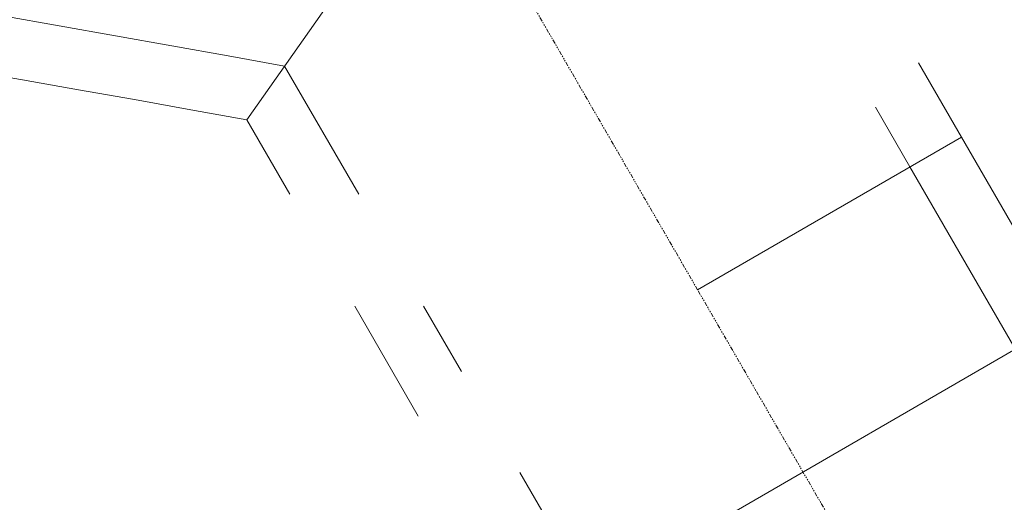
# Model space of a CAD drawing. Header units: metres. Extents: x -270273 to 328371, y -146885 to 591473.
# Tile 50 of 256: x -41846 to -40441, y -19562 to -18873. Entities that reach past the tile are written whole.
import ezdxf

# ---------------------------------------------------------------- set-up
doc = ezdxf.new("R2010")
doc.units = ezdxf.units.M
doc.linetypes.add('RI-AWZI_PROCESLEIDING', pattern=[18.45, 6, -1.8, 1.75, -1.8, 1.75, -1.8, 1.75, -1.8])
doc.layers.add('B-CO-BC-BETONVORM-G', color=50, linetype='Continuous', lineweight=18)
doc.layers.add('B-XX-RI-AWZI_PROCESLEIDING-G', color=30, linetype='RI-AWZI_PROCESLEIDING', lineweight=18)
doc.layers.add('B-XX-OG-BEBOUWING-G', color=1, linetype='Continuous')

msp = doc.modelspace()

# ---------------------------------------------------------------- linework, layer by layer
at = {"layer": 'B-CO-BC-BETONVORM-G', "linetype": 'Continuous'}
for p, q in [((-41522.2132, -19016.1265), (-40970.3399, -18233.0927)), ((-40879.03, -19258.7348), (-40502.5924, -19040.7138)), ((-40879.025, -19258.7296), (-40502.5903, -19040.7175)), ((-41105.0948, -19736.3383), (-40352.24, -19300.3226)), ((-41105.087, -19736.3433), (-40352.2385, -19300.3167))]:
    msp.add_line(p, q, dxfattribs=at)
at = {"layer": 'B-CO-BC-BETONVORM-G'}
for points in [[(-41362.614, -19122.0931), (-41468.3723, -18939.4889, 0.043607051), (-51861.7634, -17978.6007, 0.044945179)], [(-41460.8232, -19122.1236), (-41522.2132, -19016.1265, 0.043443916), (-51862.5043, -18063.5981, 0.044780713)], [(-37958.5928, -23433.2131), (-40502.5924, -19040.7138), (-40502.5903, -19040.7175), (-40563.7761, -18935.073, 0.046446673)], [(-38020.7803, -23495.4392), (-40576.1466, -19083.3141), (-40576.1451, -19083.3168), (-40625.3752, -18998.315, 0.046285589)], [(-41277.548, -19438.5699), (-41368.1732, -19282.0948, 0.044780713)], [(-41215.9488, -19375.3279), (-41269.964, -19282.0643, 0.044945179)]]:
    msp.add_lwpolyline(points, format="xyb", dxfattribs=at)
msp.add_lwpolyline([(-38532.9124, -24007.89), (-41132.6623, -19519.1315)], dxfattribs=at)
at = {"layer": 'B-XX-OG-BEBOUWING-G'}
msp.add_lwpolyline([(-63042.2222, -48045.4311, 14.446878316), (-66283.6615, -44822.7304), (-68754.7089, -47264.0769), (-65514.4611, -50485.8825)], format="xyb", close=True, dxfattribs=at)
msp.add_lwpolyline([(-55453.4375, -18397.8546, 18.865370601), (-51955.3808, -18264.922)], format="xyb", dxfattribs=at)
msp.add_circle((-53079.2187, -34783.0034), 15300, dxfattribs=at)
at = {"layer": 'B-XX-RI-AWZI_PROCESLEIDING-G'}
msp.add_lwpolyline([(-38276.8459, -23751.6653), (-40879.0167, -19258.7271, -0.000000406), (-40879.0177, -19258.7254), (-41246.4963, -18624.2302, 0.044297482), (-51864.1438, -17628.5845)], format="xyb", dxfattribs=at)

doc.saveas('drawing.dxf')
